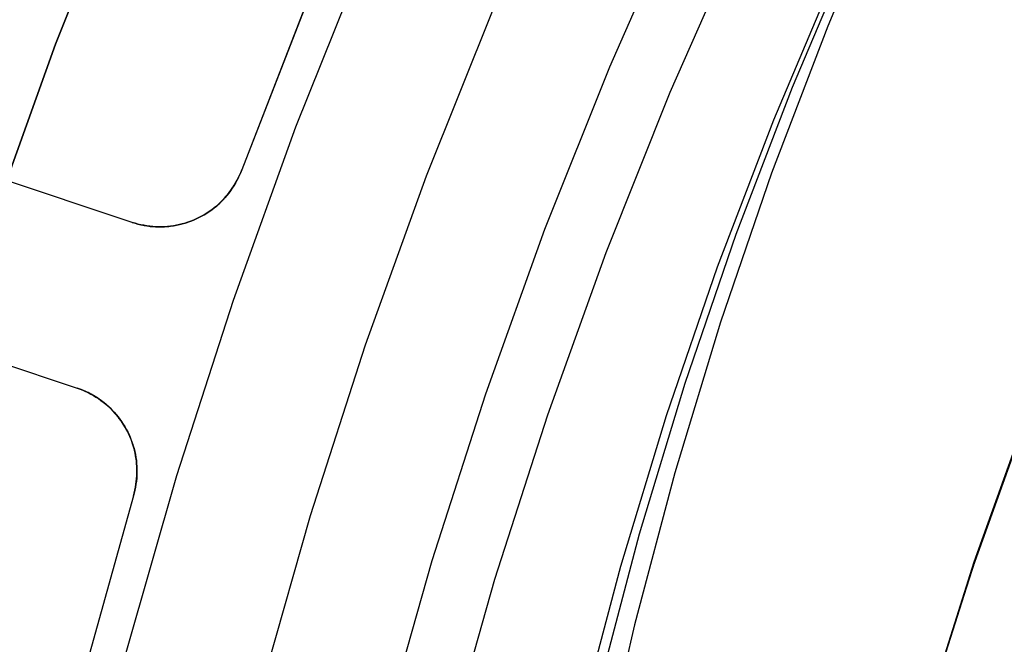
# Model space of a CAD drawing. Header units: millimetres. Extents: x 6049 to 7254, y -11340 to -10297.
# Tile 81 of 237: x 6591 to 6603, y -10664 to -10657. Entities that reach past the tile are written whole.
import ezdxf

# ---------------------------------------------------------------- set-up
doc = ezdxf.new("R2010")
doc.units = ezdxf.units.MM
doc.layers.add('color', color=7, linetype='Continuous')

msp = doc.modelspace()

# ---------------------------------------------------------------- linework, layer by layer
at = {"color": 8, "true_color": 0x7f7f7f}
for p, q in [((6592.638, -10655.349, 231.716), (6591.819, -10657.401, 231.716)), ((6591.819, -10657.401, 259.6), (6592.638, -10655.349, 259.6)), ((6592.638, -10655.349, 231.716), (6591.819, -10657.401, 231.716)), ((6592.638, -10655.349, 245.658), (6591.819, -10657.401, 245.658)), ((6591.819, -10657.401, 259.6), (6592.638, -10655.349, 259.6)), ((6601.36, -10655.538, 62.297), (6600.659, -10657.196, 61.885)), ((6598.965, -10655.831, 211.366), (6598.159, -10657.664, 211.366)), ((6599.647, -10656.145, 212.03), (6598.852, -10657.955, 212.03)), ((6600.254, -10657.896, 65.386), (6600.956, -10656.238, 65.798)), ((6600.04, -10658.268, 67.244), (6600.742, -10656.609, 67.656)), ((6600.659, -10657.196, 61.885), (6600.016, -10658.879, 61.474)), ((6591.819, -10657.401, 231.716), (6591.071, -10659.48, 231.716)), ((6591.071, -10659.48, 259.6), (6591.819, -10657.401, 259.6)), ((6591.819, -10657.401, 231.716), (6591.071, -10659.48, 231.716)), ((6591.819, -10657.401, 245.658), (6591.071, -10659.48, 245.658)), ((6591.071, -10659.48, 259.6), (6591.819, -10657.401, 259.6)), ((6598.159, -10657.664, 211.366), (6597.416, -10659.524, 211.366)), ((6598.852, -10657.955, 212.03), (6598.119, -10659.791, 212.03)), ((6599.611, -10659.579, 64.975), (6600.254, -10657.896, 65.386)), ((6599.397, -10659.951, 66.833), (6600.04, -10658.268, 67.244)), ((6600.016, -10658.879, 61.474), (6599.432, -10660.584, 61.066)), ((6597.416, -10659.524, 211.366), (6596.739, -10661.409, 211.366)), ((6599.028, -10661.284, 64.567), (6599.611, -10659.579, 64.975)), ((6598.119, -10659.791, 212.03), (6597.45, -10661.651, 212.03)), ((6598.813, -10661.655, 66.425), (6599.397, -10659.951, 66.833)), ((6599.432, -10660.584, 61.066), (6598.909, -10662.309, 60.661)), ((6598.505, -10663.009, 64.162), (6599.028, -10661.284, 64.567)), ((6596.739, -10661.409, 211.366), (6596.126, -10663.316, 211.366)), ((6597.45, -10661.651, 212.03), (6596.845, -10663.533, 212.03)), ((6598.29, -10663.38, 66.02), (6598.813, -10661.655, 66.425)), ((6602.929, -10661.689, 77.6), (6602.323, -10663.38, 77.6)), ((6602.941, -10661.628, 67.92), (6602.333, -10663.334, 67.509)), ((6602.941, -10661.628, 67.92), (6602.333, -10663.334, 67.509)), ((6602.345, -10663.317, 88.1), (6602.954, -10661.624, 88.1)), ((6602.345, -10663.317, 88.1), (6602.954, -10661.624, 88.1)), ((6598.909, -10662.309, 60.661), (6598.446, -10664.052, 60.259)), ((6598.042, -10664.752, 63.76), (6598.505, -10663.009, 64.162)), ((6596.126, -10663.316, 211.366), (6595.58, -10665.243, 211.366)), ((6597.827, -10665.123, 65.618), (6598.29, -10663.38, 66.02)), ((6602.323, -10663.38, 77.6), (6601.776, -10665.092, 77.6)), ((6602.333, -10663.334, 67.509), (6601.785, -10665.062, 67.1)), ((6602.333, -10663.334, 67.509), (6601.785, -10665.062, 67.1)), ((6601.795, -10665.029, 88.1), (6602.345, -10663.317, 88.1)), ((6601.795, -10665.029, 88.1), (6602.345, -10663.317, 88.1)), ((6596.845, -10663.533, 212.03), (6596.306, -10665.435, 212.03)), ((6598.446, -10664.052, 60.259), (6598.045, -10665.811, 59.861))]:
    msp.add_line(p, q, dxfattribs=at)
at = {"layer": 'color', "color": 254, "true_color": 0xcad1ee}
for p, q in [((6594.57, -10658.348, 26.2), (6595.355, -10656.391, 26.2)), ((6594.57, -10658.348, 26.2), (6595.355, -10656.391, 26.2)), ((6592.697, -10659.442, 30.3), (6583.677, -10656.445, 30.3)), ((6592.697, -10659.442, 30.3), (6583.677, -10656.445, 30.3)), ((6592.697, -10659.442, 27.784), (6583.677, -10656.445, 23.734)), ((6592.697, -10659.442, 27.784), (6583.677, -10656.445, 23.734)), ((6594.722, -10656.852, 30.3), (6593.95, -10658.839, 30.3)), ((6594.722, -10656.852, 30.3), (6593.95, -10658.839, 30.3)), ((6594.714, -10656.869, 28.2), (6593.95, -10658.839, 28.2)), ((6594.714, -10656.869, 29.25), (6593.95, -10658.839, 29.25)), ((6594.714, -10656.869, 28.2), (6593.95, -10658.839, 28.2)), ((6596.066, -10658.911, 26.2), (6596.83, -10657.004, 26.2)), ((6596.066, -10658.911, 28.2), (6596.83, -10657.004, 28.2)), ((6596.066, -10658.911, 26.2), (6596.83, -10657.004, 26.2)), ((6596.066, -10658.911, 27.2), (6596.83, -10657.004, 27.2)), ((6596.066, -10658.911, 28.2), (6596.83, -10657.004, 28.2)), ((6583.046, -10658.343, 30.3), (6592.066, -10661.34, 30.3)), ((6583.046, -10658.343, 30.3), (6592.066, -10661.34, 30.3)), ((6583.046, -10658.343, 23.733), (6592.066, -10661.34, 27.784)), ((6583.046, -10658.343, 23.733), (6592.066, -10661.34, 27.784)), ((6593.854, -10660.332, 26.2), (6594.57, -10658.348, 26.2)), ((6593.854, -10660.332, 26.2), (6594.57, -10658.348, 26.2)), ((6593.938, -10658.871, 30.3), (6593.924, -10658.902, 30.3)), ((6593.924, -10658.902, 29.192), (6593.938, -10658.871, 29.192)), ((6593.938, -10658.871, 30.3), (6593.924, -10658.902, 30.3)), ((6593.925, -10658.9, 28.199), (6593.938, -10658.87, 28.2)), ((6593.925, -10658.9, 28.199), (6593.938, -10658.87, 28.2)), ((6593.95, -10658.839, 30.3), (6593.938, -10658.871, 30.3)), ((6593.938, -10658.87, 28.2), (6593.95, -10658.839, 28.2)), ((6593.938, -10658.871, 29.192), (6593.95, -10658.839, 29.192)), ((6593.95, -10658.839, 30.3), (6593.938, -10658.871, 30.3)), ((6593.938, -10658.87, 28.2), (6593.95, -10658.839, 28.2)), ((6593.95, -10658.839, 28.2), (6593.95, -10658.839, 30.3)), ((6593.95, -10658.839, 28.2), (6593.95, -10658.839, 30.3)), ((6593.878, -10658.994, 30.3), (6593.86, -10659.023, 30.3)), ((6593.86, -10659.023, 29.192), (6593.878, -10658.994, 29.192)), ((6593.878, -10658.994, 30.3), (6593.86, -10659.023, 30.3)), ((6593.863, -10659.018, 28.191), (6593.88, -10658.989, 28.194)), ((6593.863, -10659.018, 28.191), (6593.88, -10658.989, 28.194)), ((6593.894, -10658.964, 30.3), (6593.878, -10658.994, 30.3)), ((6593.878, -10658.994, 29.192), (6593.894, -10658.964, 29.192)), ((6593.894, -10658.964, 30.3), (6593.878, -10658.994, 30.3)), ((6593.88, -10658.989, 28.194), (6593.896, -10658.96, 28.196)), ((6593.88, -10658.989, 28.194), (6593.896, -10658.96, 28.196)), ((6593.91, -10658.933, 30.3), (6593.894, -10658.964, 30.3)), ((6593.894, -10658.964, 29.192), (6593.91, -10658.933, 29.192)), ((6593.91, -10658.933, 30.3), (6593.894, -10658.964, 30.3)), ((6593.896, -10658.96, 28.196), (6593.911, -10658.931, 28.198)), ((6593.896, -10658.96, 28.196), (6593.911, -10658.931, 28.198)), ((6593.924, -10658.902, 30.3), (6593.91, -10658.933, 30.3)), ((6593.91, -10658.933, 29.192), (6593.924, -10658.902, 29.192)), ((6593.924, -10658.902, 30.3), (6593.91, -10658.933, 30.3)), ((6593.911, -10658.931, 28.198), (6593.925, -10658.9, 28.199)), ((6593.911, -10658.931, 28.198), (6593.925, -10658.9, 28.199)), ((6595.368, -10660.843, 26.2), (6596.066, -10658.911, 26.2)), ((6595.368, -10660.843, 28.2), (6596.066, -10658.911, 28.2)), ((6595.368, -10660.843, 26.2), (6596.066, -10658.911, 26.2)), ((6595.368, -10660.843, 27.2), (6596.066, -10658.911, 27.2)), ((6595.368, -10660.843, 28.2), (6596.066, -10658.911, 28.2)), ((6593.801, -10659.107, 30.3), (6593.78, -10659.134, 30.3)), ((6593.78, -10659.134, 29.192), (6593.801, -10659.107, 29.192)), ((6593.801, -10659.107, 30.3), (6593.78, -10659.134, 30.3)), ((6593.786, -10659.126, 28.176), (6593.807, -10659.1, 28.181)), ((6593.786, -10659.126, 28.176), (6593.807, -10659.1, 28.181)), ((6593.822, -10659.08, 30.3), (6593.801, -10659.107, 30.3)), ((6593.801, -10659.107, 29.192), (6593.822, -10659.08, 29.192)), ((6593.822, -10659.08, 30.3), (6593.801, -10659.107, 30.3)), ((6593.807, -10659.1, 28.181), (6593.826, -10659.073, 28.185)), ((6593.807, -10659.1, 28.181), (6593.826, -10659.073, 28.185)), ((6593.841, -10659.052, 30.3), (6593.822, -10659.08, 30.3)), ((6593.822, -10659.08, 29.192), (6593.841, -10659.052, 29.192)), ((6593.841, -10659.052, 30.3), (6593.822, -10659.08, 30.3)), ((6593.826, -10659.073, 28.185), (6593.845, -10659.046, 28.188)), ((6593.826, -10659.073, 28.185), (6593.845, -10659.046, 28.188)), ((6593.86, -10659.023, 30.3), (6593.841, -10659.052, 30.3)), ((6593.841, -10659.052, 29.192), (6593.86, -10659.023, 29.192)), ((6593.86, -10659.023, 30.3), (6593.841, -10659.052, 30.3)), ((6593.845, -10659.046, 28.188), (6593.863, -10659.018, 28.191)), ((6593.845, -10659.046, 28.188), (6593.863, -10659.018, 28.191)), ((6593.71, -10659.209, 30.3), (6593.685, -10659.233, 30.3)), ((6593.685, -10659.233, 29.192), (6593.71, -10659.209, 29.192)), ((6593.71, -10659.209, 30.3), (6593.685, -10659.233, 30.3)), ((6593.697, -10659.222, 28.155), (6593.721, -10659.199, 28.161)), ((6593.697, -10659.222, 28.155), (6593.721, -10659.199, 28.161)), ((6593.734, -10659.185, 30.3), (6593.71, -10659.209, 30.3)), ((6593.71, -10659.209, 29.192), (6593.734, -10659.185, 29.192)), ((6593.734, -10659.185, 30.3), (6593.71, -10659.209, 30.3)), ((6593.721, -10659.199, 28.161), (6593.743, -10659.175, 28.166)), ((6593.721, -10659.199, 28.161), (6593.743, -10659.175, 28.166)), ((6593.757, -10659.16, 30.3), (6593.734, -10659.185, 30.3)), ((6593.734, -10659.185, 29.192), (6593.757, -10659.16, 29.192)), ((6593.757, -10659.16, 30.3), (6593.734, -10659.185, 30.3)), ((6593.743, -10659.175, 28.166), (6593.765, -10659.151, 28.172)), ((6593.743, -10659.175, 28.166), (6593.765, -10659.151, 28.172)), ((6593.78, -10659.134, 30.3), (6593.757, -10659.16, 30.3)), ((6593.757, -10659.16, 29.192), (6593.78, -10659.134, 29.192)), ((6593.78, -10659.134, 30.3), (6593.757, -10659.16, 30.3)), ((6593.765, -10659.151, 28.172), (6593.786, -10659.126, 28.176)), ((6593.765, -10659.151, 28.172), (6593.786, -10659.126, 28.176)), ((6593.544, -10659.341, 28.11), (6593.571, -10659.323, 28.118)), ((6593.544, -10659.341, 28.11), (6593.571, -10659.323, 28.118)), ((6593.578, -10659.318, 30.3), (6593.549, -10659.337, 30.3)), ((6593.549, -10659.337, 29.192), (6593.578, -10659.318, 29.192)), ((6593.578, -10659.318, 30.3), (6593.549, -10659.337, 30.3)), ((6593.571, -10659.323, 28.118), (6593.597, -10659.305, 28.126)), ((6593.571, -10659.323, 28.118), (6593.597, -10659.305, 28.126)), ((6593.606, -10659.298, 30.3), (6593.578, -10659.318, 30.3)), ((6593.578, -10659.318, 29.192), (6593.606, -10659.298, 29.192)), ((6593.606, -10659.298, 30.3), (6593.578, -10659.318, 30.3)), ((6593.597, -10659.305, 28.126), (6593.623, -10659.285, 28.134)), ((6593.597, -10659.305, 28.126), (6593.623, -10659.285, 28.134)), ((6593.633, -10659.277, 30.3), (6593.606, -10659.298, 30.3)), ((6593.606, -10659.298, 29.192), (6593.633, -10659.277, 29.192)), ((6593.633, -10659.277, 30.3), (6593.606, -10659.298, 30.3)), ((6593.623, -10659.285, 28.134), (6593.649, -10659.265, 28.141)), ((6593.623, -10659.285, 28.134), (6593.649, -10659.265, 28.141)), ((6593.659, -10659.255, 30.3), (6593.633, -10659.277, 30.3)), ((6593.633, -10659.277, 29.192), (6593.659, -10659.255, 29.192)), ((6593.659, -10659.255, 30.3), (6593.633, -10659.277, 30.3)), ((6593.649, -10659.265, 28.141), (6593.673, -10659.244, 28.148)), ((6593.649, -10659.265, 28.141), (6593.673, -10659.244, 28.148)), ((6593.685, -10659.233, 30.3), (6593.659, -10659.255, 30.3)), ((6593.659, -10659.255, 29.192), (6593.685, -10659.233, 29.192)), ((6593.685, -10659.233, 30.3), (6593.659, -10659.255, 30.3)), ((6593.673, -10659.244, 28.148), (6593.697, -10659.222, 28.155)), ((6593.673, -10659.244, 28.148), (6593.697, -10659.222, 28.155)), ((6592.729, -10659.453, 30.3), (6592.697, -10659.442, 30.3)), ((6592.697, -10659.442, 30.3), (6592.697, -10659.442, 27.784)), ((6592.697, -10659.442, 27.784), (6592.73, -10659.453, 27.799)), ((6592.729, -10659.453, 30.3), (6592.697, -10659.442, 30.3)), ((6592.697, -10659.442, 30.3), (6592.697, -10659.442, 27.784)), ((6592.697, -10659.442, 27.784), (6592.73, -10659.453, 27.799)), ((6592.697, -10659.442, 29.042), (6592.729, -10659.453, 29.042)), ((6593.291, -10659.453, 28.024), (6593.325, -10659.442, 28.037)), ((6593.291, -10659.453, 28.024), (6593.325, -10659.442, 28.037)), ((6593.334, -10659.44, 30.3), (6593.302, -10659.45, 30.3)), ((6593.334, -10659.44, 30.3), (6593.302, -10659.45, 30.3)), ((6593.302, -10659.45, 29.042), (6593.334, -10659.44, 29.042)), ((6593.325, -10659.442, 28.037), (6593.359, -10659.43, 28.049)), ((6593.325, -10659.442, 28.037), (6593.359, -10659.43, 28.049)), ((6593.366, -10659.428, 30.3), (6593.334, -10659.44, 30.3)), ((6593.366, -10659.428, 30.3), (6593.334, -10659.44, 30.3)), ((6593.334, -10659.44, 29.042), (6593.366, -10659.428, 29.042)), ((6593.359, -10659.43, 28.049), (6593.393, -10659.417, 28.061)), ((6593.359, -10659.43, 28.049), (6593.393, -10659.417, 28.061)), ((6593.398, -10659.416, 30.3), (6593.366, -10659.428, 30.3)), ((6593.398, -10659.416, 30.3), (6593.366, -10659.428, 30.3)), ((6593.366, -10659.428, 29.042), (6593.398, -10659.416, 29.042)), ((6593.393, -10659.417, 28.061), (6593.427, -10659.403, 28.072)), ((6593.393, -10659.417, 28.061), (6593.427, -10659.403, 28.072)), ((6593.429, -10659.402, 30.3), (6593.398, -10659.416, 30.3)), ((6593.429, -10659.402, 30.3), (6593.398, -10659.416, 30.3)), ((6593.398, -10659.416, 29.042), (6593.429, -10659.402, 29.042)), ((6593.427, -10659.403, 28.072), (6593.46, -10659.387, 28.083)), ((6593.427, -10659.403, 28.072), (6593.46, -10659.387, 28.083)), ((6593.46, -10659.387, 30.3), (6593.429, -10659.402, 30.3)), ((6593.46, -10659.387, 30.3), (6593.429, -10659.402, 30.3)), ((6593.429, -10659.402, 29.042), (6593.46, -10659.387, 29.042)), ((6593.49, -10659.371, 30.3), (6593.46, -10659.387, 30.3)), ((6593.46, -10659.387, 29.192), (6593.49, -10659.371, 29.192)), ((6593.49, -10659.371, 30.3), (6593.46, -10659.387, 30.3)), ((6593.46, -10659.387, 28.083), (6593.488, -10659.373, 28.092)), ((6593.46, -10659.387, 28.083), (6593.488, -10659.373, 28.092)), ((6593.46, -10659.387, 30.3), (6593.46, -10659.387, 28.083)), ((6593.46, -10659.387, 28.083), (6593.46, -10659.387, 30.3)), ((6593.46, -10659.387, 30.3), (6593.46, -10659.387, 28.083)), ((6593.488, -10659.373, 28.092), (6593.516, -10659.357, 28.101)), ((6593.488, -10659.373, 28.092), (6593.516, -10659.357, 28.101)), ((6593.52, -10659.355, 30.3), (6593.49, -10659.371, 30.3)), ((6593.49, -10659.371, 29.192), (6593.52, -10659.355, 29.192)), ((6593.52, -10659.355, 30.3), (6593.49, -10659.371, 30.3)), ((6593.516, -10659.357, 28.101), (6593.544, -10659.341, 28.11)), ((6593.516, -10659.357, 28.101), (6593.544, -10659.341, 28.11)), ((6593.549, -10659.337, 30.3), (6593.52, -10659.355, 30.3)), ((6593.52, -10659.355, 29.192), (6593.549, -10659.337, 29.192)), ((6593.549, -10659.337, 30.3), (6593.52, -10659.355, 30.3)), ((6592.762, -10659.462, 30.3), (6592.729, -10659.453, 30.3)), ((6592.762, -10659.462, 30.3), (6592.729, -10659.453, 30.3)), ((6592.729, -10659.453, 29.042), (6592.762, -10659.462, 29.042)), ((6592.73, -10659.453, 27.799), (6592.764, -10659.462, 27.814)), ((6592.73, -10659.453, 27.799), (6592.764, -10659.462, 27.814)), ((6592.795, -10659.47, 30.3), (6592.762, -10659.462, 30.3)), ((6592.795, -10659.47, 30.3), (6592.762, -10659.462, 30.3)), ((6592.762, -10659.462, 29.042), (6592.795, -10659.47, 29.042)), ((6592.764, -10659.462, 27.814), (6592.798, -10659.471, 27.829)), ((6592.764, -10659.462, 27.814), (6592.798, -10659.471, 27.829)), ((6592.829, -10659.476, 30.3), (6592.795, -10659.47, 30.3)), ((6592.829, -10659.476, 30.3), (6592.795, -10659.47, 30.3)), ((6592.795, -10659.47, 29.042), (6592.829, -10659.476, 29.042)), ((6592.798, -10659.471, 27.829), (6592.833, -10659.478, 27.844)), ((6592.798, -10659.471, 27.829), (6592.833, -10659.478, 27.844)), ((6592.862, -10659.482, 30.3), (6592.829, -10659.476, 30.3)), ((6592.862, -10659.482, 30.3), (6592.829, -10659.476, 30.3)), ((6592.829, -10659.476, 29.042), (6592.862, -10659.482, 29.042)), ((6592.833, -10659.478, 27.844), (6592.867, -10659.483, 27.859)), ((6592.833, -10659.478, 27.844), (6592.867, -10659.483, 27.859)), ((6592.896, -10659.487, 30.3), (6592.862, -10659.482, 30.3)), ((6592.896, -10659.487, 30.3), (6592.862, -10659.482, 30.3)), ((6592.862, -10659.482, 29.042), (6592.896, -10659.487, 29.042)), ((6592.867, -10659.483, 27.859), (6592.902, -10659.488, 27.873)), ((6592.867, -10659.483, 27.859), (6592.902, -10659.488, 27.873)), ((6592.93, -10659.49, 30.3), (6592.896, -10659.487, 30.3)), ((6592.93, -10659.49, 30.3), (6592.896, -10659.487, 30.3)), ((6592.896, -10659.487, 29.042), (6592.93, -10659.49, 29.042)), ((6592.902, -10659.488, 27.873), (6592.938, -10659.491, 27.888)), ((6592.902, -10659.488, 27.873), (6592.938, -10659.491, 27.888)), ((6592.964, -10659.492, 30.3), (6592.93, -10659.49, 30.3)), ((6592.964, -10659.492, 30.3), (6592.93, -10659.49, 30.3)), ((6592.93, -10659.49, 29.042), (6592.964, -10659.492, 29.042)), ((6592.938, -10659.491, 27.888), (6592.973, -10659.493, 27.902)), ((6592.938, -10659.491, 27.888), (6592.973, -10659.493, 27.902)), ((6592.998, -10659.493, 30.3), (6592.964, -10659.492, 30.3)), ((6592.998, -10659.493, 30.3), (6592.964, -10659.492, 30.3)), ((6592.964, -10659.492, 29.042), (6592.998, -10659.493, 29.042)), ((6592.973, -10659.493, 27.902), (6593.008, -10659.494, 27.917)), ((6592.973, -10659.493, 27.902), (6593.008, -10659.494, 27.917)), ((6593.033, -10659.493, 30.3), (6592.998, -10659.493, 30.3)), ((6593.033, -10659.493, 30.3), (6592.998, -10659.493, 30.3)), ((6592.998, -10659.493, 29.042), (6593.033, -10659.493, 29.042)), ((6593.008, -10659.494, 27.917), (6593.044, -10659.493, 27.931)), ((6593.008, -10659.494, 27.917), (6593.044, -10659.493, 27.931)), ((6593.067, -10659.492, 30.3), (6593.033, -10659.493, 30.3)), ((6593.067, -10659.492, 30.3), (6593.033, -10659.493, 30.3)), ((6593.033, -10659.493, 29.042), (6593.067, -10659.492, 29.042)), ((6593.044, -10659.493, 27.931), (6593.079, -10659.491, 27.945)), ((6593.044, -10659.493, 27.931), (6593.079, -10659.491, 27.945)), ((6593.101, -10659.489, 30.3), (6593.067, -10659.492, 30.3)), ((6593.101, -10659.489, 30.3), (6593.067, -10659.492, 30.3)), ((6593.067, -10659.492, 29.042), (6593.101, -10659.489, 29.042)), ((6593.079, -10659.491, 27.945), (6593.115, -10659.488, 27.959)), ((6593.079, -10659.491, 27.945), (6593.115, -10659.488, 27.959)), ((6593.135, -10659.486, 30.3), (6593.101, -10659.489, 30.3)), ((6593.135, -10659.486, 30.3), (6593.101, -10659.489, 30.3)), ((6593.101, -10659.489, 29.042), (6593.135, -10659.486, 29.042)), ((6593.115, -10659.488, 27.959), (6593.15, -10659.483, 27.972)), ((6593.115, -10659.488, 27.959), (6593.15, -10659.483, 27.972)), ((6593.169, -10659.481, 30.3), (6593.135, -10659.486, 30.3)), ((6593.169, -10659.481, 30.3), (6593.135, -10659.486, 30.3)), ((6593.135, -10659.486, 29.042), (6593.169, -10659.481, 29.042)), ((6593.15, -10659.483, 27.972), (6593.186, -10659.478, 27.986)), ((6593.15, -10659.483, 27.972), (6593.186, -10659.478, 27.986)), ((6593.202, -10659.475, 30.3), (6593.169, -10659.481, 30.3)), ((6593.202, -10659.475, 30.3), (6593.169, -10659.481, 30.3)), ((6593.169, -10659.481, 29.042), (6593.202, -10659.475, 29.042)), ((6593.186, -10659.478, 27.986), (6593.221, -10659.471, 27.999)), ((6593.186, -10659.478, 27.986), (6593.221, -10659.471, 27.999)), ((6593.236, -10659.468, 30.3), (6593.202, -10659.475, 30.3)), ((6593.236, -10659.468, 30.3), (6593.202, -10659.475, 30.3)), ((6593.202, -10659.475, 29.042), (6593.236, -10659.468, 29.042)), ((6593.221, -10659.471, 27.999), (6593.256, -10659.462, 28.012)), ((6593.221, -10659.471, 27.999), (6593.256, -10659.462, 28.012)), ((6593.269, -10659.46, 30.3), (6593.236, -10659.468, 30.3)), ((6593.269, -10659.46, 30.3), (6593.236, -10659.468, 30.3)), ((6593.236, -10659.468, 29.042), (6593.269, -10659.46, 29.042)), ((6593.256, -10659.462, 28.012), (6593.291, -10659.453, 28.024)), ((6593.256, -10659.462, 28.012), (6593.291, -10659.453, 28.024)), ((6593.302, -10659.45, 30.3), (6593.269, -10659.46, 30.3)), ((6593.302, -10659.45, 30.3), (6593.269, -10659.46, 30.3)), ((6593.269, -10659.46, 29.042), (6593.302, -10659.45, 29.042)), ((6593.206, -10662.339, 26.2), (6593.854, -10660.332, 26.2)), ((6593.206, -10662.339, 26.2), (6593.854, -10660.332, 26.2)), ((6594.737, -10662.797, 26.2), (6595.368, -10660.843, 26.2)), ((6594.737, -10662.797, 28.2), (6595.368, -10660.843, 28.2)), ((6594.737, -10662.797, 26.2), (6595.368, -10660.843, 26.2)), ((6594.737, -10662.797, 27.2), (6595.368, -10660.843, 27.2)), ((6594.737, -10662.797, 28.2), (6595.368, -10660.843, 28.2)), ((6592.066, -10661.34, 30.3), (6592.098, -10661.351, 30.3)), ((6592.066, -10661.34, 27.784), (6592.066, -10661.34, 30.3)), ((6592.099, -10661.352, 27.799), (6592.066, -10661.34, 27.784)), ((6592.066, -10661.34, 27.784), (6592.066, -10661.34, 30.3)), ((6592.066, -10661.34, 30.3), (6592.098, -10661.351, 30.3)), ((6592.099, -10661.352, 27.799), (6592.066, -10661.34, 27.784)), ((6592.098, -10661.351, 29.042), (6592.066, -10661.34, 29.042)), ((6592.098, -10661.351, 30.3), (6592.13, -10661.364, 30.3)), ((6592.098, -10661.351, 30.3), (6592.13, -10661.364, 30.3)), ((6592.13, -10661.364, 29.042), (6592.098, -10661.351, 29.042)), ((6592.132, -10661.364, 27.814), (6592.099, -10661.352, 27.799)), ((6592.132, -10661.364, 27.814), (6592.099, -10661.352, 27.799)), ((6592.13, -10661.364, 30.3), (6592.161, -10661.377, 30.3)), ((6592.13, -10661.364, 30.3), (6592.161, -10661.377, 30.3)), ((6592.161, -10661.377, 29.042), (6592.13, -10661.364, 29.042)), ((6592.164, -10661.378, 27.829), (6592.132, -10661.364, 27.814)), ((6592.164, -10661.378, 27.829), (6592.132, -10661.364, 27.814)), ((6592.161, -10661.377, 30.3), (6592.192, -10661.392, 30.3)), ((6592.161, -10661.377, 30.3), (6592.192, -10661.392, 30.3)), ((6592.192, -10661.392, 29.042), (6592.161, -10661.377, 29.042)), ((6592.196, -10661.393, 27.844), (6592.164, -10661.378, 27.829)), ((6592.196, -10661.393, 27.844), (6592.164, -10661.378, 27.829)), ((6592.192, -10661.392, 30.3), (6592.222, -10661.408, 30.3)), ((6592.192, -10661.392, 30.3), (6592.222, -10661.408, 30.3)), ((6592.222, -10661.408, 29.042), (6592.192, -10661.392, 29.042)), ((6592.227, -10661.409, 27.859), (6592.196, -10661.393, 27.844)), ((6592.227, -10661.409, 27.859), (6592.196, -10661.393, 27.844)), ((6592.222, -10661.408, 30.3), (6592.252, -10661.424, 30.3)), ((6592.222, -10661.408, 30.3), (6592.252, -10661.424, 30.3)), ((6592.252, -10661.424, 29.042), (6592.222, -10661.408, 29.042)), ((6592.258, -10661.427, 27.873), (6592.227, -10661.409, 27.859)), ((6592.258, -10661.427, 27.873), (6592.227, -10661.409, 27.859)), ((6592.252, -10661.424, 30.3), (6592.281, -10661.442, 30.3)), ((6592.252, -10661.424, 30.3), (6592.281, -10661.442, 30.3)), ((6592.282, -10661.442, 29.042), (6592.252, -10661.424, 29.042)), ((6592.288, -10661.445, 27.888), (6592.258, -10661.427, 27.873)), ((6592.288, -10661.445, 27.888), (6592.258, -10661.427, 27.873)), ((6592.281, -10661.442, 30.3), (6592.31, -10661.46, 30.3)), ((6592.281, -10661.442, 30.3), (6592.31, -10661.46, 30.3)), ((6592.31, -10661.461, 29.042), (6592.282, -10661.442, 29.042)), ((6592.317, -10661.465, 27.902), (6592.288, -10661.445, 27.888)), ((6592.317, -10661.465, 27.902), (6592.288, -10661.445, 27.888)), ((6592.31, -10661.46, 30.3), (6592.338, -10661.48, 30.3)), ((6592.31, -10661.46, 30.3), (6592.338, -10661.48, 30.3)), ((6592.338, -10661.48, 29.042), (6592.31, -10661.461, 29.042)), ((6592.346, -10661.486, 27.917), (6592.317, -10661.465, 27.902)), ((6592.346, -10661.486, 27.917), (6592.317, -10661.465, 27.902)), ((6592.338, -10661.48, 30.3), (6592.365, -10661.501, 30.3)), ((6592.338, -10661.48, 30.3), (6592.365, -10661.501, 30.3)), ((6592.365, -10661.501, 29.042), (6592.338, -10661.48, 29.042)), ((6592.374, -10661.507, 27.931), (6592.346, -10661.486, 27.917)), ((6592.374, -10661.507, 27.931), (6592.346, -10661.486, 27.917)), ((6592.365, -10661.501, 30.3), (6592.392, -10661.522, 30.3)), ((6592.365, -10661.501, 30.3), (6592.392, -10661.522, 30.3)), ((6592.392, -10661.522, 29.042), (6592.365, -10661.501, 29.042)), ((6592.401, -10661.53, 27.945), (6592.374, -10661.507, 27.931)), ((6592.401, -10661.53, 27.945), (6592.374, -10661.507, 27.931)), ((6592.392, -10661.522, 30.3), (6592.417, -10661.544, 30.3)), ((6592.392, -10661.522, 30.3), (6592.417, -10661.544, 30.3)), ((6592.418, -10661.545, 29.042), (6592.392, -10661.522, 29.042)), ((6592.428, -10661.554, 27.959), (6592.401, -10661.53, 27.945)), ((6592.428, -10661.554, 27.959), (6592.401, -10661.53, 27.945)), ((6592.417, -10661.544, 30.3), (6592.443, -10661.568, 30.3)), ((6592.417, -10661.544, 30.3), (6592.443, -10661.568, 30.3)), ((6592.443, -10661.568, 29.042), (6592.418, -10661.545, 29.042)), ((6592.454, -10661.579, 27.972), (6592.428, -10661.554, 27.959)), ((6592.454, -10661.579, 27.972), (6592.428, -10661.554, 27.959)), ((6592.443, -10661.568, 30.3), (6592.467, -10661.592, 30.3)), ((6592.443, -10661.568, 30.3), (6592.467, -10661.592, 30.3)), ((6592.467, -10661.592, 29.042), (6592.443, -10661.568, 29.042)), ((6592.478, -10661.604, 27.986), (6592.454, -10661.579, 27.972)), ((6592.478, -10661.604, 27.986), (6592.454, -10661.579, 27.972)), ((6592.467, -10661.592, 30.3), (6592.49, -10661.616, 30.3)), ((6592.467, -10661.592, 30.3), (6592.49, -10661.616, 30.3)), ((6592.491, -10661.617, 29.042), (6592.467, -10661.592, 29.042)), ((6592.502, -10661.631, 27.999), (6592.478, -10661.604, 27.986)), ((6592.502, -10661.631, 27.999), (6592.478, -10661.604, 27.986)), ((6592.49, -10661.616, 30.3), (6592.513, -10661.642, 30.3)), ((6592.49, -10661.616, 30.3), (6592.513, -10661.642, 30.3)), ((6592.513, -10661.643, 29.042), (6592.491, -10661.617, 29.042)), ((6592.526, -10661.659, 28.012), (6592.502, -10661.631, 27.999)), ((6592.526, -10661.659, 28.012), (6592.502, -10661.631, 27.999)), ((6592.513, -10661.642, 30.3), (6592.534, -10661.669, 30.3)), ((6592.513, -10661.642, 30.3), (6592.534, -10661.669, 30.3)), ((6592.535, -10661.669, 29.042), (6592.513, -10661.643, 29.042)), ((6592.548, -10661.687, 28.024), (6592.526, -10661.659, 28.012)), ((6592.548, -10661.687, 28.024), (6592.526, -10661.659, 28.012)), ((6592.534, -10661.669, 30.3), (6592.555, -10661.696, 30.3)), ((6592.534, -10661.669, 30.3), (6592.555, -10661.696, 30.3)), ((6592.556, -10661.696, 29.042), (6592.535, -10661.669, 29.042)), ((6592.569, -10661.716, 28.037), (6592.548, -10661.687, 28.024)), ((6592.569, -10661.716, 28.037), (6592.548, -10661.687, 28.024)), ((6592.555, -10661.696, 30.3), (6592.575, -10661.724, 30.3)), ((6592.555, -10661.696, 30.3), (6592.575, -10661.724, 30.3)), ((6592.575, -10661.724, 29.042), (6592.556, -10661.696, 29.042)), ((6592.589, -10661.746, 28.049), (6592.569, -10661.716, 28.037)), ((6592.589, -10661.746, 28.049), (6592.569, -10661.716, 28.037)), ((6592.575, -10661.724, 30.3), (6592.594, -10661.752, 30.3)), ((6592.575, -10661.724, 30.3), (6592.594, -10661.752, 30.3)), ((6592.594, -10661.753, 29.042), (6592.575, -10661.724, 29.042)), ((6592.609, -10661.777, 28.06), (6592.589, -10661.746, 28.049)), ((6592.609, -10661.777, 28.06), (6592.589, -10661.746, 28.049)), ((6592.594, -10661.752, 30.3), (6592.612, -10661.781, 30.3)), ((6592.594, -10661.752, 30.3), (6592.612, -10661.781, 30.3)), ((6592.612, -10661.782, 29.042), (6592.594, -10661.753, 29.042)), ((6592.627, -10661.809, 28.072), (6592.609, -10661.777, 28.06)), ((6592.627, -10661.809, 28.072), (6592.609, -10661.777, 28.06)), ((6592.612, -10661.781, 30.3), (6592.628, -10661.811, 30.3)), ((6592.612, -10661.781, 30.3), (6592.628, -10661.811, 30.3)), ((6592.629, -10661.812, 29.042), (6592.612, -10661.782, 29.042)), ((6592.644, -10661.841, 28.083), (6592.627, -10661.809, 28.072)), ((6592.644, -10661.841, 28.083), (6592.627, -10661.809, 28.072)), ((6592.628, -10661.811, 30.3), (6592.644, -10661.841, 30.3)), ((6592.628, -10661.811, 30.3), (6592.644, -10661.841, 30.3)), ((6592.645, -10661.842, 29.042), (6592.629, -10661.812, 29.042)), ((6592.644, -10661.841, 30.3), (6592.659, -10661.872, 30.3)), ((6592.658, -10661.87, 28.092), (6592.644, -10661.841, 28.083)), ((6592.644, -10661.841, 30.3), (6592.659, -10661.872, 30.3)), ((6592.658, -10661.87, 28.092), (6592.644, -10661.841, 28.083)), ((6592.644, -10661.841, 28.083), (6592.644, -10661.841, 30.3)), ((6592.659, -10661.873, 29.042), (6592.645, -10661.842, 29.042)), ((6592.671, -10661.899, 28.101), (6592.658, -10661.87, 28.092)), ((6592.671, -10661.899, 28.101), (6592.658, -10661.87, 28.092)), ((6592.659, -10661.872, 30.3), (6592.673, -10661.903, 30.3)), ((6592.659, -10661.872, 30.3), (6592.673, -10661.903, 30.3)), ((6592.673, -10661.904, 29.042), (6592.659, -10661.873, 29.042)), ((6592.684, -10661.929, 28.11), (6592.671, -10661.899, 28.101)), ((6592.684, -10661.929, 28.11), (6592.671, -10661.899, 28.101)), ((6592.673, -10661.903, 30.3), (6592.685, -10661.935, 30.3)), ((6592.673, -10661.903, 30.3), (6592.685, -10661.935, 30.3)), ((6592.686, -10661.936, 29.042), (6592.673, -10661.904, 29.042)), ((6592.695, -10661.959, 28.118), (6592.684, -10661.929, 28.11)), ((6592.695, -10661.959, 28.118), (6592.684, -10661.929, 28.11)), ((6592.685, -10661.935, 30.3), (6592.697, -10661.967, 30.3)), ((6592.685, -10661.935, 30.3), (6592.697, -10661.967, 30.3)), ((6592.697, -10661.968, 29.042), (6592.686, -10661.936, 29.042)), ((6592.705, -10661.989, 28.126), (6592.695, -10661.959, 28.118)), ((6592.705, -10661.989, 28.126), (6592.695, -10661.959, 28.118)), ((6592.697, -10661.967, 30.3), (6592.707, -10662, 30.3)), ((6592.697, -10661.967, 30.3), (6592.707, -10662, 30.3)), ((6592.708, -10662.001, 29.042), (6592.697, -10661.968, 29.042)), ((6592.714, -10662.021, 28.134), (6592.705, -10661.989, 28.126)), ((6592.714, -10662.021, 28.134), (6592.705, -10661.989, 28.126)), ((6592.707, -10662, 30.3), (6592.717, -10662.033, 30.3)), ((6592.707, -10662, 30.3), (6592.717, -10662.033, 30.3)), ((6592.717, -10662.034, 29.042), (6592.708, -10662.001, 29.042)), ((6592.722, -10662.052, 28.141), (6592.714, -10662.021, 28.134)), ((6592.722, -10662.052, 28.141), (6592.714, -10662.021, 28.134)), ((6592.717, -10662.033, 30.3), (6592.725, -10662.066, 30.3)), ((6592.717, -10662.033, 30.3), (6592.725, -10662.066, 30.3)), ((6592.725, -10662.067, 29.042), (6592.717, -10662.034, 29.042)), ((6592.729, -10662.084, 28.148), (6592.722, -10662.052, 28.141)), ((6592.729, -10662.084, 28.148), (6592.722, -10662.052, 28.141)), ((6592.725, -10662.066, 30.3), (6592.732, -10662.1, 30.3)), ((6592.725, -10662.066, 30.3), (6592.732, -10662.1, 30.3)), ((6592.732, -10662.1, 29.042), (6592.725, -10662.067, 29.042)), ((6592.735, -10662.116, 28.155), (6592.729, -10662.084, 28.148)), ((6592.735, -10662.116, 28.155), (6592.729, -10662.084, 28.148)), ((6592.732, -10662.1, 30.3), (6592.738, -10662.133, 30.3)), ((6592.732, -10662.1, 30.3), (6592.738, -10662.133, 30.3)), ((6592.738, -10662.134, 29.042), (6592.732, -10662.1, 29.042)), ((6592.74, -10662.148, 28.161), (6592.735, -10662.116, 28.155)), ((6592.74, -10662.148, 28.161), (6592.735, -10662.116, 28.155)), ((6592.738, -10662.133, 30.3), (6592.743, -10662.167, 30.3)), ((6592.738, -10662.133, 30.3), (6592.743, -10662.167, 30.3)), ((6592.743, -10662.168, 29.042), (6592.738, -10662.134, 29.042)), ((6592.744, -10662.181, 28.166), (6592.74, -10662.148, 28.161)), ((6592.744, -10662.181, 28.166), (6592.74, -10662.148, 28.161)), ((6592.743, -10662.167, 30.3), (6592.746, -10662.201, 30.3)), ((6592.743, -10662.167, 30.3), (6592.746, -10662.201, 30.3)), ((6592.746, -10662.202, 29.042), (6592.743, -10662.168, 29.042)), ((6592.747, -10662.213, 28.171), (6592.744, -10662.181, 28.166)), ((6592.747, -10662.213, 28.171), (6592.744, -10662.181, 28.166)), ((6592.746, -10662.201, 30.3), (6592.749, -10662.236, 30.3)), ((6592.746, -10662.201, 30.3), (6592.749, -10662.236, 30.3)), ((6592.749, -10662.236, 29.042), (6592.746, -10662.202, 29.042)), ((6592.749, -10662.246, 28.176), (6592.747, -10662.213, 28.171)), ((6592.749, -10662.246, 28.176), (6592.747, -10662.213, 28.171)), ((6592.749, -10662.236, 30.3), (6592.75, -10662.27, 30.3)), ((6592.749, -10662.236, 30.3), (6592.75, -10662.27, 30.3)), ((6592.75, -10662.27, 29.042), (6592.749, -10662.236, 29.042)), ((6592.75, -10662.279, 28.181), (6592.749, -10662.246, 28.176)), ((6592.75, -10662.279, 28.181), (6592.749, -10662.246, 28.176)), ((6592.628, -10664.367, 26.2), (6593.206, -10662.339, 26.2)), ((6592.628, -10664.367, 26.2), (6593.206, -10662.339, 26.2)), ((6592.747, -10662.372, 30.3), (6592.743, -10662.407, 30.3)), ((6592.747, -10662.372, 30.3), (6592.743, -10662.407, 30.3)), ((6592.743, -10662.407, 29.042), (6592.747, -10662.373, 29.042)), ((6592.746, -10662.378, 28.191), (6592.748, -10662.345, 28.188)), ((6592.746, -10662.378, 28.191), (6592.748, -10662.345, 28.188)), ((6592.749, -10662.338, 30.3), (6592.747, -10662.372, 30.3)), ((6592.749, -10662.338, 30.3), (6592.747, -10662.372, 30.3)), ((6592.747, -10662.373, 29.042), (6592.749, -10662.339, 29.042)), ((6592.748, -10662.345, 28.188), (6592.749, -10662.312, 28.185)), ((6592.748, -10662.345, 28.188), (6592.749, -10662.312, 28.185)), ((6592.749, -10662.312, 28.185), (6592.75, -10662.279, 28.181)), ((6592.749, -10662.312, 28.185), (6592.75, -10662.279, 28.181)), ((6592.75, -10662.304, 30.3), (6592.749, -10662.338, 30.3)), ((6592.75, -10662.304, 30.3), (6592.749, -10662.338, 30.3)), ((6592.749, -10662.339, 29.042), (6592.75, -10662.304, 29.042)), ((6592.75, -10662.27, 30.3), (6592.75, -10662.304, 30.3)), ((6592.75, -10662.27, 30.3), (6592.75, -10662.304, 30.3)), ((6592.75, -10662.304, 29.042), (6592.75, -10662.27, 29.042)), ((6592.725, -10662.51, 28.199), (6592.732, -10662.477, 28.198)), ((6592.725, -10662.51, 28.199), (6592.732, -10662.477, 28.198)), ((6592.733, -10662.474, 30.3), (6592.726, -10662.508, 30.3)), ((6592.733, -10662.474, 30.3), (6592.726, -10662.508, 30.3)), ((6592.726, -10662.508, 29.042), (6592.733, -10662.474, 29.042)), ((6592.732, -10662.477, 28.198), (6592.738, -10662.444, 28.196)), ((6592.732, -10662.477, 28.198), (6592.738, -10662.444, 28.196)), ((6592.739, -10662.44, 30.3), (6592.733, -10662.474, 30.3)), ((6592.739, -10662.44, 30.3), (6592.733, -10662.474, 30.3)), ((6592.733, -10662.474, 29.042), (6592.739, -10662.441, 29.042)), ((6592.738, -10662.444, 28.196), (6592.742, -10662.411, 28.194)), ((6592.738, -10662.444, 28.196), (6592.742, -10662.411, 28.194)), ((6592.743, -10662.407, 30.3), (6592.739, -10662.44, 30.3)), ((6592.743, -10662.407, 30.3), (6592.739, -10662.44, 30.3)), ((6592.739, -10662.441, 29.042), (6592.743, -10662.407, 29.042)), ((6592.742, -10662.411, 28.194), (6592.746, -10662.378, 28.191)), ((6592.742, -10662.411, 28.194), (6592.746, -10662.378, 28.191)), ((6592.709, -10662.574, 30.3), (6592.142, -10664.609, 30.3)), ((6592.709, -10662.574, 30.3), (6592.142, -10664.609, 30.3)), ((6592.709, -10662.574, 28.2), (6592.142, -10664.609, 28.2)), ((6592.709, -10662.574, 29.25), (6592.142, -10664.609, 29.25)), ((6592.709, -10662.574, 28.2), (6592.142, -10664.609, 28.2)), ((6592.718, -10662.541, 30.3), (6592.709, -10662.574, 30.3)), ((6592.718, -10662.541, 30.3), (6592.709, -10662.574, 30.3)), ((6592.709, -10662.574, 29.042), (6592.718, -10662.541, 29.042)), ((6592.709, -10662.574, 28.2), (6592.717, -10662.542, 28.2)), ((6592.709, -10662.574, 28.2), (6592.717, -10662.542, 28.2)), ((6592.709, -10662.574, 30.3), (6592.709, -10662.574, 28.2)), ((6592.709, -10662.574, 30.3), (6592.709, -10662.574, 28.2)), ((6592.717, -10662.542, 28.2), (6592.725, -10662.51, 28.199)), ((6592.717, -10662.542, 28.2), (6592.725, -10662.51, 28.199)), ((6592.726, -10662.508, 30.3), (6592.718, -10662.541, 30.3)), ((6592.726, -10662.508, 30.3), (6592.718, -10662.541, 30.3)), ((6592.718, -10662.541, 29.042), (6592.726, -10662.508, 29.042)), ((6594.174, -10664.773, 26.2), (6594.737, -10662.797, 26.2)), ((6594.174, -10664.773, 28.2), (6594.737, -10662.797, 28.2)), ((6594.174, -10664.773, 26.2), (6594.737, -10662.797, 26.2)), ((6594.174, -10664.773, 27.2), (6594.737, -10662.797, 27.2)), ((6594.174, -10664.773, 28.2), (6594.737, -10662.797, 28.2))]:
    msp.add_line(p, q, dxfattribs=at)

doc.saveas('drawing.dxf')
